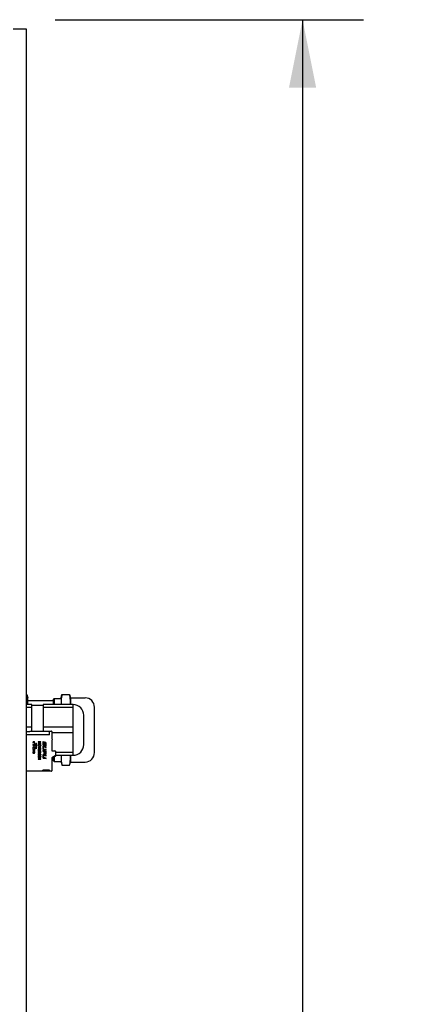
# Model space of a CAD drawing. Header units: inches. Extents: x 0 to 110, y 0 to 85.
# Tile 12 of 13: x 66.66 to 72.32, y 45.35 to 59.84. Entities that reach past the tile are written whole.
import ezdxf

# ---------------------------------------------------------------- set-up
doc = ezdxf.new("R2010")
doc.units = ezdxf.units.IN
doc.header["$LTSCALE"] = 6.05
doc.header["$MEASUREMENT"] = 0
doc.layers.get('0').update_dxf_attribs({"linetype": 'CONTINUOUS'})
doc.styles.get("Standard").update_dxf_attribs({"font": 'arial.ttf'})
doc.dimstyles.new('DIMSTYLE_1', dxfattribs={"dimtxt": 0.85, "dimasz": 1, "dimexe": 0.09, "dimexo": 0.07, "dimgap": 0.0425, "dimtad": 0, "dimtih": 1, "dimtoh": 1, "dimzin": 4, "dimdsep": 46, "dimtxsty": 'Standard', "dimblk": '_FILLED', "dimblk1": '_FILLED', "dimblk2": '_FILLED', "dimcen": 0.09, "dimadec": 3, "dimazin": 1, "dimtfac": 1, "dimtdec": 3, "dimtofl": 0, "dimtmove": 0, "dimatfit": 3, "dimldrblk": '_FILLED', "dimfxl": 0, "dimtolj": 1, "dimtzin": 4, "dimarcsym": 0})

# ---------------------------------------------------------------- blocks, each defined once
blk = doc.blocks.new('_FILLED')
at = {"color": 0, "linetype": 'ByBlock'}
blk.add_solid([(0, 0), (-1, 0.2), (-1, -0.2)], dxfattribs=at)
blk = doc.blocks.new('*D3')
at = {"color": 2, "linetype": 'Continuous'}
for p, q in [((67.187, 59.844), (71.733, 59.844)), ((70.833, 59.844), (70.833, 41.993)), ((70.833, 22.442), (70.833, 39.018)), ((67.463, 22.442), (71.733, 22.442))]:
    blk.add_line(p, q, dxfattribs=at)
for p, rotation in [((70.833, 59.844), 90), ((70.833, 22.442), 270)]:
    blk.add_blockref('_FILLED', p, dxfattribs=dict(at, rotation=rotation))
at = {"color": 2, "linetype": 'Continuous', "insert": (70.833, 41.568), "char_height": 0.85, "width": 2.97026, "attachment_point": 2, "line_spacing_factor": 0.9}
blk.add_mtext('37.40\\PREF.', dxfattribs=at)

msp = doc.modelspace()

# ---------------------------------------------------------------- linework, layer by layer
at = {"color": 7, "linetype": 'Continuous'}
for p, q in [((66.763, 59.706), (66.566, 59.706)), ((66.763, 23.564), (66.763, 59.706)), ((66.763, 49.907), (66.769, 49.907)), ((66.769, 49.905), (66.763, 49.905)), ((66.769, 49.905), (66.769, 49.907)), ((66.769, 49.907), (66.782, 49.86)), ((67.274, 49.86), (67.287, 49.907)), ((67.287, 49.907), (67.287, 49.905)), ((67.287, 49.907), (67.4, 49.907)), ((67.4, 49.905), (67.287, 49.905)), ((67.4, 49.905), (67.4, 49.907)), ((67.4, 49.907), (67.412, 49.859)), ((66.841, 49.761), (66.763, 49.761)), ((66.782, 49.761), (66.782, 49.86)), ((66.782, 49.82), (67.156, 49.82)), ((66.841, 49.37), (66.841, 49.761)), ((66.841, 49.751), (67.011, 49.751)), ((67.011, 49.761), (67.011, 49.37)), ((67.452, 49.761), (67.011, 49.761)), ((67.156, 49.835), (67.171, 49.85)), ((67.156, 49.835), (67.156, 49.761)), ((67.171, 49.85), (67.171, 49.761)), ((67.171, 49.85), (67.274, 49.85)), ((67.274, 49.86), (67.274, 49.761)), ((67.412, 49.859), (67.412, 49.761)), ((67.412, 49.859), (67.629, 49.859)), ((67.452, 49.013), (67.452, 49.761)), ((66.841, 49.72), (66.763, 49.72)), ((67.452, 49.72), (67.011, 49.72)), ((67.609, 49.171), (67.609, 49.604)), ((67.767, 49.053), (67.767, 49.721)), ((66.841, 49.428), (66.763, 49.428)), ((67.105, 49.314), (66.763, 49.314)), ((66.768, 49.358), (66.767, 49.358)), ((66.769, 49.358), (66.768, 49.358)), ((66.768, 49.358), (66.768, 49.358)), ((66.77, 49.358), (66.769, 49.358)), ((66.769, 49.358), (66.769, 49.358)), ((66.814, 49.358), (66.77, 49.358)), ((66.814, 49.37), (66.814, 49.358)), ((66.814, 49.37), (67.129, 49.37)), ((67.452, 49.428), (67.011, 49.428)), ((67.105, 49.314), (67.105, 49.37)), ((67.137, 49.362), (67.137, 49.255)), ((67.452, 49.346), (67.137, 49.346)), ((66.859, 49.174), (66.859, 49.161)), ((66.88, 49.167), (66.859, 49.174)), ((66.859, 49.161), (66.88, 49.153)), ((66.88, 49.143), (66.859, 49.135)), ((66.878, 49.212), (66.867, 49.212)), ((66.867, 49.208), (66.878, 49.208)), ((66.869, 49.199), (66.867, 49.199)), ((66.867, 49.195), (66.869, 49.195)), ((66.869, 49.195), (66.869, 49.199)), ((66.871, 49.126), (66.918, 49.143)), ((66.876, 49.199), (66.876, 49.195)), ((66.878, 49.199), (66.876, 49.199)), ((66.876, 49.195), (66.878, 49.195)), ((66.88, 49.173), (66.88, 49.167)), ((66.88, 49.153), (66.88, 49.143)), ((66.91, 49.188), (66.884, 49.179)), ((66.893, 49.168), (66.905, 49.173)), ((66.893, 49.147), (66.893, 49.168)), ((66.905, 49.152), (66.893, 49.147)), ((66.905, 49.173), (66.905, 49.152)), ((66.918, 49.143), (66.918, 49.183)), ((66.938, 49.212), (66.938, 49.208)), ((66.978, 49.212), (66.938, 49.212)), ((66.972, 49.208), (66.938, 49.198)), ((66.938, 49.208), (66.972, 49.208)), ((66.938, 49.198), (66.938, 49.195)), ((66.938, 49.195), (66.971, 49.185)), ((66.938, 49.185), (66.938, 49.181)), ((66.971, 49.185), (66.938, 49.185)), ((66.938, 49.181), (66.978, 49.181)), ((66.944, 49.196), (66.946, 49.197)), ((66.946, 49.196), (66.944, 49.196)), ((66.946, 49.197), (66.978, 49.206)), ((66.95, 49.195), (66.946, 49.196)), ((66.978, 49.187), (66.95, 49.195)), ((66.95, 49.143), (66.95, 49.131)), ((66.955, 49.143), (66.95, 49.143)), ((66.951, 49.146), (66.952, 49.151)), ((66.955, 49.131), (66.955, 49.143)), ((66.966, 49.151), (66.967, 49.147)), ((66.978, 49.206), (66.978, 49.212)), ((66.978, 49.181), (66.978, 49.187)), ((67.006, 49.212), (67.006, 49.174)), ((67.015, 49.21), (67.006, 49.212)), ((67.015, 49.175), (67.015, 49.21)), ((67.053, 49.14), (67.015, 49.147)), ((67.017, 49.161), (67.024, 49.16)), ((67.024, 49.169), (67.018, 49.17)), ((67.026, 49.197), (67.026, 49.171)), ((67.035, 49.169), (67.035, 49.195)), ((67.042, 49.204), (67.037, 49.205)), ((67.037, 49.196), (67.042, 49.195)), ((67.044, 49.192), (67.044, 49.155)), ((67.044, 49.155), (67.053, 49.153)), ((67.053, 49.153), (67.053, 49.191)), ((67.137, 49.236), (67.137, 49.078)), ((66.859, 49.135), (66.859, 49.105)), ((66.86, 49.059), (66.859, 49.058)), ((66.859, 49.058), (66.859, 49.056)), ((66.859, 49.056), (66.859, 49.053)), ((66.859, 49.053), (66.859, 49.052)), ((66.859, 49.052), (66.859, 49.05)), ((66.859, 49.05), (66.86, 49.048)), ((66.861, 49.061), (66.86, 49.059)), ((66.86, 49.048), (66.861, 49.047)), ((66.862, 49.062), (66.861, 49.061)), ((66.861, 49.047), (66.862, 49.046)), ((66.863, 49.063), (66.862, 49.062)), ((66.862, 49.056), (66.863, 49.058)), ((66.862, 49.055), (66.862, 49.056)), ((66.862, 49.054), (66.862, 49.055)), ((66.862, 49.052), (66.862, 49.054)), ((66.862, 49.051), (66.862, 49.052)), ((66.863, 49.05), (66.862, 49.051)), ((66.862, 49.046), (66.863, 49.045)), ((66.865, 49.064), (66.863, 49.063)), ((66.863, 49.059), (66.864, 49.06)), ((66.863, 49.058), (66.863, 49.059)), ((66.863, 49.049), (66.863, 49.05)), ((66.864, 49.048), (66.863, 49.049)), ((66.863, 49.045), (66.864, 49.044)), ((66.864, 49.06), (66.865, 49.06)), ((66.865, 49.047), (66.864, 49.048)), ((66.864, 49.048), (66.864, 49.048)), ((66.864, 49.044), (66.866, 49.044)), ((66.866, 49.065), (66.865, 49.064)), ((66.865, 49.06), (66.866, 49.061)), ((66.866, 49.047), (66.865, 49.047)), ((66.868, 49.065), (66.866, 49.065)), ((66.866, 49.061), (66.867, 49.061)), ((66.867, 49.047), (66.866, 49.047)), ((66.866, 49.047), (66.866, 49.047)), ((66.866, 49.044), (66.867, 49.044)), ((66.867, 49.099), (66.918, 49.118)), ((66.886, 49.088), (66.867, 49.088)), ((66.867, 49.084), (66.886, 49.084)), ((66.886, 49.075), (66.867, 49.075)), ((66.867, 49.071), (66.886, 49.071)), ((66.867, 49.061), (66.868, 49.061)), ((66.868, 49.047), (66.867, 49.047)), ((66.867, 49.047), (66.867, 49.047)), ((66.867, 49.044), (66.868, 49.044)), ((66.868, 49.061), (66.868, 49.065)), ((66.869, 49.048), (66.868, 49.047)), ((66.868, 49.044), (66.87, 49.044)), ((66.87, 49.049), (66.869, 49.048)), ((66.869, 49.048), (66.869, 49.048)), ((66.871, 49.051), (66.87, 49.05)), ((66.87, 49.05), (66.87, 49.049)), ((66.87, 49.044), (66.871, 49.045)), ((66.918, 49.131), (66.871, 49.115)), ((66.871, 49.115), (66.871, 49.126)), ((66.872, 49.055), (66.871, 49.053)), ((66.871, 49.053), (66.871, 49.051)), ((66.871, 49.045), (66.872, 49.046)), ((66.873, 49.059), (66.872, 49.057)), ((66.872, 49.057), (66.872, 49.055)), ((66.872, 49.046), (66.873, 49.047)), ((66.874, 49.061), (66.873, 49.06)), ((66.873, 49.06), (66.873, 49.059)), ((66.873, 49.048), (66.874, 49.049)), ((66.873, 49.047), (66.873, 49.048)), ((66.875, 49.062), (66.874, 49.061)), ((66.874, 49.051), (66.875, 49.054)), ((66.874, 49.049), (66.874, 49.051)), ((66.876, 49.063), (66.875, 49.062)), ((66.875, 49.054), (66.876, 49.056)), ((66.877, 49.063), (66.876, 49.063)), ((66.876, 49.058), (66.877, 49.059)), ((66.876, 49.056), (66.876, 49.058)), ((66.878, 49.064), (66.877, 49.063)), ((66.877, 49.059), (66.878, 49.06)), ((66.879, 49.064), (66.878, 49.064)), ((66.878, 49.06), (66.879, 49.06)), ((66.878, 49.048), (66.879, 49.044)), ((66.88, 49.048), (66.878, 49.048)), ((66.88, 49.064), (66.879, 49.064)), ((66.879, 49.06), (66.879, 49.06)), ((66.879, 49.06), (66.88, 49.06)), ((66.879, 49.044), (66.88, 49.045)), ((66.882, 49.063), (66.88, 49.064)), ((66.88, 49.06), (66.88, 49.06)), ((66.88, 49.06), (66.881, 49.06)), ((66.881, 49.049), (66.88, 49.048)), ((66.88, 49.045), (66.881, 49.045)), ((66.881, 49.06), (66.882, 49.059)), ((66.882, 49.05), (66.881, 49.049)), ((66.881, 49.045), (66.883, 49.046)), ((66.883, 49.063), (66.882, 49.063)), ((66.882, 49.059), (66.883, 49.058)), ((66.883, 49.051), (66.882, 49.05)), ((66.884, 49.062), (66.883, 49.063)), ((66.883, 49.058), (66.883, 49.056)), ((66.883, 49.056), (66.883, 49.054)), ((66.883, 49.054), (66.883, 49.052)), ((66.883, 49.052), (66.883, 49.051)), ((66.883, 49.046), (66.884, 49.047)), ((66.885, 49.061), (66.884, 49.062)), ((66.884, 49.047), (66.885, 49.048)), ((66.886, 49.059), (66.885, 49.061)), ((66.885, 49.048), (66.886, 49.049)), ((66.886, 49.084), (66.886, 49.088)), ((66.886, 49.071), (66.886, 49.075)), ((66.886, 49.058), (66.886, 49.059)), ((66.886, 49.056), (66.886, 49.058)), ((66.886, 49.054), (66.886, 49.056)), ((66.886, 49.052), (66.886, 49.054)), ((66.886, 49.051), (66.886, 49.052)), ((66.886, 49.049), (66.886, 49.051)), ((66.918, 49.118), (66.918, 49.131)), ((66.938, 49.126), (66.938, 49.122)), ((66.978, 49.126), (66.938, 49.126)), ((66.938, 49.122), (66.956, 49.122)), ((66.938, 49.103), (66.938, 49.097)), ((66.938, 49.097), (66.945, 49.101)), ((66.938, 49.044), (66.938, 49.04)), ((66.944, 49.044), (66.938, 49.044)), ((66.938, 49.04), (66.944, 49.04)), ((66.944, 49.04), (66.944, 49.044)), ((66.945, 49.101), (66.949, 49.103)), ((66.95, 49.091), (66.949, 49.095)), ((66.949, 49.068), (66.949, 49.072)), ((66.95, 49.131), (66.955, 49.131)), ((66.978, 49.082), (66.951, 49.082)), ((66.951, 49.077), (66.978, 49.077)), ((66.956, 49.122), (66.956, 49.117)), ((66.957, 49.071), (66.956, 49.068)), ((66.977, 49.068), (66.957, 49.071)), ((66.96, 49.112), (66.96, 49.122)), ((66.96, 49.122), (66.973, 49.122)), ((66.962, 49.067), (66.973, 49.065)), ((66.973, 49.111), (66.973, 49.122)), ((66.973, 49.065), (66.973, 49.052)), ((66.973, 49.052), (66.977, 49.052)), ((66.977, 49.052), (66.977, 49.068)), ((66.978, 49.111), (66.978, 49.126)), ((66.978, 49.077), (66.978, 49.082)), ((67.006, 49.141), (67.006, 49.109)), ((67.006, 49.085), (67.006, 49.076)), ((67.028, 49.081), (67.006, 49.085)), ((67.006, 49.076), (67.019, 49.073)), ((67.006, 49.015), (67.006, 48.984)), ((67.015, 49.11), (67.015, 49.133)), ((67.015, 49.098), (67.053, 49.091)), ((67.015, 48.986), (67.015, 49.009)), ((67.053, 49.014), (67.016, 49.022)), ((67.053, 49.1), (67.018, 49.106)), ((67.019, 49.137), (67.053, 49.13)), ((67.019, 49.073), (67.019, 49.044)), ((67.019, 49.011), (67.053, 49.004)), ((67.028, 49.045), (67.028, 49.081)), ((67.028, 49.032), (67.044, 49.028)), ((67.039, 49.038), (67.033, 49.039)), ((67.044, 49.077), (67.044, 49.042)), ((67.053, 49.075), (67.044, 49.077)), ((67.053, 49.13), (67.053, 49.14)), ((67.053, 49.091), (67.053, 49.1)), ((67.053, 49.036), (67.053, 49.075)), ((67.053, 49.004), (67.053, 49.014)), ((67.137, 49.078), (67.176, 49.078)), ((67.186, 49.004), (67.137, 48.976)), ((67.188, 48.997), (67.174, 48.997)), ((67.188, 49.076), (67.184, 49.076)), ((67.452, 49.013), (67.195, 49.013)), ((67.196, 49.062), (67.196, 49.068)), ((67.196, 49.021), (67.196, 49.058)), ((67.452, 49.054), (67.196, 49.054)), ((67.196, 49.005), (67.196, 49.011)), ((67.274, 49.013), (67.274, 48.915)), ((67.412, 49.013), (67.412, 48.915)), ((66.938, 48.982), (66.938, 48.977)), ((66.978, 48.982), (66.938, 48.982)), ((66.938, 48.977), (66.957, 48.977)), ((66.938, 48.96), (66.938, 48.956)), ((66.957, 48.96), (66.938, 48.96)), ((66.938, 48.956), (66.978, 48.956)), ((66.957, 48.977), (66.957, 48.96)), ((66.962, 48.96), (66.962, 48.977)), ((66.962, 48.977), (66.978, 48.977)), ((66.978, 48.96), (66.962, 48.96)), ((66.978, 48.977), (66.978, 48.982)), ((66.978, 48.956), (66.978, 48.96)), ((67.016, 48.973), (67.053, 48.965)), ((67.053, 48.974), (67.019, 48.981)), ((67.053, 48.965), (67.053, 48.974)), ((67.137, 48.976), (67.137, 48.787)), ((67.137, 48.954), (67.156, 48.954)), ((67.156, 48.987), (67.156, 48.939)), ((67.156, 48.939), (67.171, 48.924)), ((67.171, 48.996), (67.171, 48.924)), ((67.171, 48.924), (67.274, 48.924)), ((67.274, 48.915), (67.287, 48.868)), ((67.287, 48.87), (67.287, 48.868)), ((67.287, 48.87), (67.4, 48.87)), ((67.287, 48.868), (67.4, 48.868)), ((67.4, 48.868), (67.412, 48.915)), ((67.4, 48.868), (67.4, 48.87)), ((67.412, 48.915), (67.629, 48.915)), ((67.129, 48.779), (66.763, 48.779)), ((67.007, 48.779), (67.007, 48.797)), ((67.105, 48.797), (67.007, 48.797)), ((67.105, 48.779), (67.105, 48.797))]:
    msp.add_line(p, q, dxfattribs=at)
for points in [[(66.782, 49.796), (66.782, 49.81), (66.781, 49.823), (66.78, 49.837), (66.779, 49.85), (66.777, 49.864), (66.775, 49.877), (66.772, 49.891), (66.769, 49.905)], [(67.287, 49.905), (67.284, 49.891), (67.282, 49.877), (67.28, 49.864), (67.278, 49.85), (67.276, 49.837), (67.275, 49.823), (67.275, 49.81), (67.274, 49.796)], [(67.411, 49.761), (67.411, 49.765), (67.412, 49.781), (67.412, 49.796), (67.412, 49.812), (67.411, 49.827), (67.41, 49.843), (67.408, 49.858), (67.406, 49.874), (67.403, 49.889), (67.4, 49.905)], [(66.78, 49.761), (66.781, 49.769), (66.782, 49.783), (66.782, 49.796)], [(67.274, 49.796), (67.275, 49.783), (67.275, 49.769), (67.276, 49.761)], [(66.95, 49.174), (66.949, 49.174), (66.947, 49.173), (66.946, 49.173), (66.945, 49.172), (66.944, 49.171), (66.943, 49.171), (66.942, 49.17), (66.941, 49.169), (66.94, 49.168), (66.94, 49.168), (66.939, 49.167), (66.939, 49.166), (66.938, 49.165), (66.938, 49.164), (66.938, 49.163), (66.938, 49.161), (66.938, 49.16)], [(66.938, 49.16), (66.938, 49.158), (66.938, 49.156), (66.939, 49.154), (66.94, 49.152), (66.941, 49.151), (66.943, 49.15)], [(66.945, 49.154), (66.944, 49.155), (66.944, 49.155), (66.943, 49.156), (66.943, 49.157), (66.943, 49.157), (66.942, 49.158), (66.942, 49.159), (66.942, 49.16), (66.942, 49.161), (66.942, 49.161), (66.942, 49.162), (66.943, 49.163), (66.943, 49.164), (66.943, 49.165), (66.944, 49.165), (66.944, 49.166), (66.945, 49.167), (66.945, 49.167), (66.946, 49.168), (66.947, 49.168), (66.948, 49.169), (66.948, 49.169), (66.949, 49.17), (66.951, 49.17), (66.952, 49.17), (66.953, 49.17), (66.954, 49.171), (66.956, 49.171), (66.957, 49.171), (66.959, 49.171), (66.96, 49.171), (66.962, 49.171), (66.963, 49.17), (66.964, 49.17), (66.966, 49.17), (66.967, 49.169), (66.968, 49.169), (66.969, 49.169), (66.97, 49.168), (66.97, 49.168), (66.971, 49.167), (66.972, 49.166)], [(66.943, 49.15), (66.944, 49.149), (66.945, 49.148), (66.947, 49.148), (66.948, 49.147), (66.949, 49.147), (66.951, 49.146)], [(66.952, 49.151), (66.951, 49.151), (66.949, 49.152), (66.948, 49.152), (66.947, 49.153), (66.946, 49.153), (66.945, 49.154)], [(66.967, 49.147), (66.968, 49.147), (66.97, 49.148), (66.971, 49.148), (66.972, 49.149), (66.973, 49.15), (66.974, 49.15), (66.975, 49.151), (66.976, 49.152), (66.976, 49.153), (66.977, 49.153), (66.977, 49.154), (66.978, 49.155), (66.978, 49.156), (66.978, 49.157), (66.978, 49.158), (66.978, 49.16), (66.978, 49.161), (66.978, 49.162), (66.978, 49.163), (66.978, 49.164), (66.977, 49.165), (66.977, 49.166), (66.976, 49.167), (66.976, 49.168), (66.975, 49.169), (66.974, 49.17), (66.973, 49.171), (66.972, 49.171), (66.971, 49.172), (66.97, 49.173), (66.969, 49.173), (66.967, 49.174), (66.966, 49.174), (66.964, 49.175), (66.962, 49.175), (66.96, 49.175), (66.958, 49.175), (66.956, 49.175), (66.954, 49.175), (66.952, 49.175), (66.95, 49.174)], [(66.97, 49.153), (66.97, 49.153), (66.969, 49.152), (66.968, 49.152), (66.967, 49.152), (66.967, 49.151), (66.966, 49.151)], [(66.974, 49.16), (66.974, 49.159), (66.974, 49.157), (66.973, 49.156), (66.972, 49.155), (66.972, 49.154), (66.97, 49.153)], [(66.972, 49.166), (66.972, 49.166), (66.973, 49.165), (66.973, 49.164), (66.973, 49.164), (66.974, 49.163), (66.974, 49.162), (66.974, 49.161), (66.974, 49.16)], [(67.015, 49.147), (67.015, 49.148), (67.014, 49.148), (67.014, 49.148), (67.013, 49.148), (67.012, 49.148), (67.012, 49.148), (67.011, 49.148), (67.01, 49.148), (67.01, 49.148), (67.009, 49.147), (67.009, 49.147), (67.008, 49.147), (67.008, 49.147), (67.008, 49.146), (67.007, 49.146), (67.007, 49.146), (67.007, 49.145), (67.006, 49.145), (67.006, 49.144), (67.006, 49.144), (67.006, 49.143), (67.006, 49.142)], [(67.006, 49.142), (67.006, 49.142), (67.006, 49.142), (67.006, 49.142), (67.006, 49.141), (67.006, 49.141), (67.006, 49.141)], [(67.008, 49.166), (67.009, 49.165), (67.01, 49.164), (67.012, 49.163), (67.013, 49.162), (67.015, 49.162), (67.017, 49.161)], [(67.018, 49.17), (67.018, 49.171), (67.017, 49.171), (67.016, 49.171), (67.016, 49.172), (67.016, 49.172), (67.015, 49.173), (67.015, 49.174), (67.015, 49.175)], [(67.026, 49.171), (67.026, 49.171), (67.026, 49.171), (67.026, 49.17), (67.026, 49.17), (67.026, 49.17), (67.025, 49.17), (67.025, 49.169), (67.025, 49.169), (67.025, 49.169), (67.024, 49.169), (67.024, 49.169), (67.024, 49.169)], [(67.024, 49.16), (67.025, 49.159), (67.026, 49.159), (67.027, 49.159), (67.029, 49.159), (67.03, 49.159), (67.03, 49.16), (67.031, 49.16), (67.032, 49.16), (67.033, 49.161), (67.033, 49.162), (67.034, 49.163), (67.034, 49.164), (67.034, 49.165), (67.034, 49.166), (67.035, 49.168), (67.035, 49.169)], [(67.028, 49.205), (67.028, 49.205), (67.027, 49.204), (67.027, 49.203), (67.026, 49.202), (67.026, 49.202), (67.026, 49.201), (67.026, 49.2), (67.026, 49.199), (67.026, 49.198), (67.026, 49.197)], [(67.037, 49.205), (67.035, 49.205), (67.034, 49.206), (67.033, 49.206), (67.032, 49.206), (67.031, 49.206), (67.03, 49.206), (67.029, 49.206), (67.028, 49.205)], [(67.035, 49.195), (67.035, 49.196), (67.035, 49.196), (67.035, 49.196), (67.035, 49.196), (67.035, 49.196), (67.035, 49.197), (67.036, 49.197), (67.036, 49.197), (67.036, 49.197), (67.036, 49.197), (67.037, 49.196), (67.037, 49.196)], [(67.053, 49.191), (67.053, 49.193), (67.053, 49.195), (67.052, 49.197), (67.052, 49.199), (67.05, 49.201), (67.049, 49.202), (67.047, 49.203), (67.046, 49.203), (67.044, 49.204), (67.042, 49.204)], [(67.042, 49.195), (67.042, 49.195), (67.043, 49.195), (67.043, 49.195), (67.044, 49.194), (67.044, 49.194), (67.044, 49.193), (67.044, 49.193), (67.044, 49.192)], [(66.946, 49.107), (66.944, 49.106), (66.938, 49.103)], [(66.941, 49.093), (66.94, 49.093), (66.94, 49.092), (66.939, 49.092), (66.939, 49.091), (66.938, 49.09), (66.938, 49.09), (66.938, 49.089), (66.938, 49.088), (66.938, 49.087), (66.938, 49.086), (66.938, 49.085), (66.938, 49.085), (66.938, 49.084), (66.938, 49.083), (66.939, 49.082), (66.939, 49.082), (66.939, 49.081), (66.94, 49.08), (66.941, 49.08), (66.941, 49.079), (66.942, 49.079), (66.942, 49.079), (66.943, 49.078), (66.944, 49.078), (66.945, 49.078), (66.946, 49.078), (66.947, 49.078), (66.948, 49.077), (66.95, 49.077), (66.951, 49.077)], [(66.941, 49.069), (66.94, 49.068), (66.939, 49.067), (66.939, 49.067), (66.939, 49.066), (66.938, 49.065), (66.938, 49.064), (66.938, 49.063), (66.938, 49.063), (66.938, 49.062), (66.938, 49.061), (66.938, 49.06), (66.938, 49.059), (66.938, 49.058), (66.939, 49.057), (66.939, 49.056), (66.939, 49.056), (66.94, 49.055), (66.941, 49.054), (66.941, 49.054), (66.942, 49.053), (66.943, 49.052), (66.944, 49.052), (66.945, 49.051), (66.947, 49.051), (66.948, 49.051), (66.949, 49.051), (66.951, 49.05), (66.952, 49.05), (66.953, 49.05), (66.955, 49.051), (66.956, 49.051), (66.957, 49.051), (66.958, 49.052), (66.959, 49.052), (66.96, 49.053), (66.961, 49.053), (66.961, 49.054), (66.962, 49.054)], [(66.942, 49.031), (66.941, 49.03), (66.94, 49.03), (66.94, 49.029), (66.939, 49.028), (66.939, 49.028), (66.938, 49.027), (66.938, 49.026), (66.938, 49.026), (66.938, 49.025), (66.938, 49.024), (66.938, 49.023), (66.938, 49.022), (66.938, 49.022), (66.938, 49.021), (66.938, 49.02), (66.939, 49.019), (66.939, 49.019), (66.939, 49.018), (66.94, 49.018), (66.941, 49.017), (66.941, 49.016), (66.942, 49.016), (66.943, 49.015), (66.944, 49.015), (66.945, 49.014), (66.946, 49.014), (66.948, 49.014), (66.949, 49.013), (66.95, 49.013), (66.952, 49.013), (66.954, 49.013), (66.955, 49.013), (66.957, 49.013), (66.959, 49.013), (66.961, 49.013), (66.962, 49.013), (66.964, 49.013), (66.965, 49.013), (66.967, 49.013), (66.968, 49.014), (66.969, 49.014), (66.971, 49.015), (66.972, 49.015), (66.973, 49.015), (66.973, 49.016), (66.974, 49.016)], [(66.956, 49.007), (66.955, 49.008), (66.955, 49.008), (66.954, 49.008), (66.953, 49.009), (66.952, 49.009), (66.95, 49.009), (66.949, 49.009), (66.948, 49.009), (66.947, 49.009), (66.946, 49.008), (66.945, 49.008), (66.944, 49.007), (66.943, 49.007), (66.942, 49.006), (66.941, 49.006), (66.94, 49.005), (66.94, 49.004), (66.939, 49.004), (66.939, 49.003), (66.938, 49.002), (66.938, 49.001), (66.938, 49), (66.938, 48.999), (66.938, 48.999), (66.938, 48.998), (66.938, 48.997), (66.938, 48.996), (66.938, 48.995), (66.938, 48.994), (66.939, 48.993), (66.939, 48.992), (66.94, 48.992), (66.94, 48.991), (66.941, 48.99), (66.942, 48.99), (66.943, 48.989)], [(66.949, 49.095), (66.948, 49.095), (66.947, 49.095), (66.946, 49.095), (66.945, 49.095), (66.944, 49.095), (66.943, 49.095), (66.943, 49.094), (66.942, 49.094), (66.941, 49.094), (66.941, 49.093)], [(66.949, 49.072), (66.947, 49.072), (66.945, 49.071), (66.944, 49.071), (66.943, 49.07), (66.942, 49.07), (66.941, 49.069)], [(66.943, 49.084), (66.943, 49.084), (66.943, 49.085), (66.943, 49.085), (66.942, 49.086), (66.942, 49.086), (66.942, 49.087), (66.942, 49.087), (66.942, 49.088), (66.943, 49.088), (66.943, 49.089), (66.943, 49.089), (66.943, 49.089), (66.944, 49.09), (66.944, 49.09), (66.944, 49.09), (66.945, 49.09), (66.945, 49.091), (66.946, 49.091), (66.946, 49.091), (66.947, 49.091), (66.948, 49.091), (66.949, 49.091), (66.949, 49.091), (66.95, 49.091)], [(66.945, 49.056), (66.944, 49.057), (66.944, 49.057), (66.943, 49.058), (66.943, 49.058), (66.942, 49.059), (66.942, 49.059), (66.942, 49.06), (66.942, 49.06), (66.942, 49.061), (66.942, 49.061), (66.942, 49.062), (66.942, 49.063), (66.942, 49.063), (66.942, 49.064), (66.942, 49.064), (66.943, 49.065), (66.943, 49.065), (66.943, 49.065), (66.944, 49.066), (66.944, 49.066), (66.945, 49.067), (66.946, 49.067), (66.946, 49.067), (66.947, 49.067), (66.948, 49.068), (66.949, 49.068)], [(66.977, 49.019), (66.977, 49.019), (66.977, 49.02), (66.978, 49.021), (66.978, 49.022), (66.978, 49.023), (66.978, 49.023), (66.978, 49.024), (66.978, 49.025), (66.978, 49.026), (66.977, 49.027), (66.977, 49.027), (66.977, 49.028), (66.976, 49.029), (66.976, 49.029), (66.975, 49.03), (66.974, 49.03), (66.974, 49.031), (66.973, 49.031), (66.972, 49.032), (66.97, 49.032), (66.969, 49.033), (66.968, 49.033), (66.967, 49.033), (66.965, 49.034), (66.963, 49.034), (66.962, 49.034), (66.96, 49.034), (66.958, 49.034), (66.956, 49.034), (66.955, 49.034), (66.953, 49.034), (66.951, 49.034), (66.95, 49.033), (66.948, 49.033), (66.947, 49.033), (66.946, 49.033), (66.945, 49.032), (66.944, 49.032), (66.943, 49.031), (66.942, 49.031)], [(66.945, 49.019), (66.944, 49.019), (66.944, 49.02), (66.943, 49.02), (66.943, 49.02), (66.943, 49.021), (66.942, 49.021), (66.942, 49.022), (66.942, 49.022), (66.942, 49.023), (66.942, 49.023), (66.942, 49.023), (66.942, 49.024), (66.942, 49.024), (66.942, 49.025), (66.942, 49.025), (66.942, 49.026), (66.943, 49.026), (66.943, 49.027), (66.943, 49.027), (66.944, 49.027), (66.944, 49.028), (66.945, 49.028)], [(66.944, 48.993), (66.943, 48.994), (66.942, 48.995), (66.942, 48.996), (66.942, 48.997), (66.942, 48.998), (66.942, 48.999), (66.942, 49.001), (66.943, 49.002), (66.944, 49.002), (66.944, 49.003), (66.946, 49.004), (66.947, 49.004), (66.948, 49.005), (66.95, 49.005), (66.951, 49.005), (66.953, 49.004), (66.954, 49.004), (66.955, 49.003)], [(66.947, 49.082), (66.946, 49.082), (66.946, 49.082), (66.945, 49.082), (66.945, 49.083), (66.944, 49.083), (66.944, 49.083), (66.943, 49.083), (66.943, 49.084)], [(66.955, 49.003), (66.956, 49.002), (66.957, 49.001), (66.957, 49), (66.958, 48.999), (66.958, 48.998), (66.957, 48.996), (66.957, 48.995), (66.956, 48.994), (66.955, 48.993), (66.955, 48.993), (66.953, 48.992), (66.952, 48.992), (66.951, 48.991), (66.949, 48.991), (66.948, 48.992), (66.946, 48.992), (66.945, 48.992), (66.944, 48.993)], [(66.956, 49.068), (66.957, 49.067), (66.958, 49.067), (66.958, 49.066), (66.959, 49.066), (66.959, 49.065), (66.959, 49.065), (66.96, 49.064), (66.96, 49.064), (66.96, 49.063), (66.96, 49.062), (66.96, 49.062), (66.96, 49.061), (66.96, 49.06), (66.96, 49.06), (66.96, 49.059), (66.96, 49.059), (66.959, 49.058), (66.959, 49.058), (66.958, 49.057), (66.958, 49.057), (66.957, 49.056), (66.957, 49.056), (66.956, 49.056), (66.955, 49.055), (66.955, 49.055), (66.954, 49.055), (66.953, 49.055), (66.952, 49.055), (66.951, 49.055), (66.95, 49.055), (66.949, 49.055), (66.948, 49.055), (66.947, 49.055), (66.946, 49.056), (66.945, 49.056), (66.945, 49.056)], [(66.945, 49.028), (66.945, 49.028), (66.946, 49.029), (66.946, 49.029), (66.947, 49.029), (66.948, 49.029), (66.948, 49.029), (66.949, 49.029), (66.95, 49.03), (66.951, 49.03), (66.952, 49.03), (66.953, 49.03), (66.954, 49.03), (66.955, 49.03), (66.956, 49.03), (66.957, 49.03), (66.958, 49.03), (66.959, 49.03), (66.96, 49.03), (66.961, 49.03), (66.963, 49.03), (66.964, 49.03), (66.965, 49.03), (66.966, 49.029), (66.967, 49.029), (66.968, 49.029), (66.968, 49.029), (66.969, 49.029), (66.97, 49.028), (66.97, 49.028), (66.971, 49.028)], [(66.971, 49.019), (66.97, 49.019), (66.97, 49.018), (66.969, 49.018), (66.968, 49.018), (66.968, 49.018), (66.967, 49.018), (66.966, 49.017), (66.965, 49.017), (66.964, 49.017), (66.963, 49.017), (66.962, 49.017), (66.961, 49.017), (66.96, 49.017), (66.959, 49.017), (66.958, 49.017), (66.957, 49.017), (66.956, 49.017), (66.955, 49.017), (66.953, 49.017), (66.952, 49.017), (66.951, 49.017), (66.95, 49.017), (66.95, 49.017), (66.949, 49.018), (66.948, 49.018), (66.947, 49.018), (66.947, 49.018), (66.946, 49.018), (66.945, 49.019), (66.945, 49.019)], [(66.956, 49.114), (66.955, 49.114), (66.955, 49.113), (66.955, 49.112), (66.954, 49.112), (66.954, 49.112), (66.953, 49.111), (66.953, 49.111), (66.952, 49.11), (66.952, 49.11), (66.951, 49.109), (66.95, 49.109), (66.949, 49.108), (66.948, 49.108), (66.947, 49.107), (66.946, 49.107)], [(66.951, 49.082), (66.95, 49.082), (66.949, 49.082), (66.949, 49.082), (66.948, 49.082), (66.947, 49.082), (66.947, 49.082)], [(66.949, 49.103), (66.949, 49.103), (66.95, 49.103), (66.95, 49.103), (66.95, 49.103), (66.95, 49.104), (66.951, 49.104)], [(66.951, 49.104), (66.951, 49.104), (66.952, 49.105), (66.953, 49.105), (66.953, 49.106), (66.954, 49.106), (66.954, 49.106)], [(66.954, 49.106), (66.955, 49.107), (66.955, 49.107), (66.955, 49.108), (66.956, 49.108), (66.956, 49.109), (66.956, 49.109)], [(66.956, 49.117), (66.956, 49.117), (66.956, 49.116), (66.956, 49.116), (66.956, 49.116), (66.956, 49.115), (66.956, 49.115), (66.956, 49.115), (66.956, 49.114)], [(66.956, 49.109), (66.956, 49.108), (66.957, 49.107), (66.957, 49.106), (66.957, 49.105), (66.958, 49.104), (66.958, 49.104), (66.959, 49.103), (66.959, 49.102), (66.96, 49.102), (66.961, 49.101), (66.961, 49.101), (66.962, 49.101), (66.963, 49.1), (66.964, 49.1), (66.965, 49.1), (66.966, 49.1), (66.967, 49.1), (66.968, 49.1), (66.969, 49.1), (66.97, 49.1), (66.971, 49.101), (66.972, 49.101), (66.973, 49.101), (66.974, 49.102), (66.974, 49.102), (66.975, 49.103), (66.975, 49.103), (66.976, 49.104), (66.976, 49.104), (66.977, 49.105), (66.977, 49.105), (66.977, 49.106), (66.977, 49.107), (66.977, 49.108), (66.978, 49.109), (66.978, 49.109), (66.978, 49.11), (66.978, 49.111)], [(66.96, 49.003), (66.959, 49.004), (66.959, 49.004), (66.958, 49.005), (66.958, 49.006), (66.957, 49.007), (66.956, 49.007)], [(66.963, 49.105), (66.963, 49.105), (66.963, 49.106), (66.962, 49.106), (66.962, 49.106), (66.962, 49.107), (66.961, 49.107), (66.961, 49.108), (66.961, 49.108), (66.961, 49.109), (66.961, 49.109), (66.96, 49.11), (66.96, 49.111), (66.96, 49.112), (66.96, 49.112)], [(66.977, 49.003), (66.976, 49.004), (66.975, 49.005), (66.973, 49.006), (66.972, 49.007), (66.97, 49.007), (66.968, 49.007), (66.967, 49.007), (66.965, 49.007), (66.964, 49.007), (66.962, 49.006), (66.961, 49.005), (66.96, 49.004), (66.96, 49.003)], [(66.96, 48.993), (66.96, 48.992), (66.961, 48.991), (66.962, 48.99), (66.964, 48.989), (66.965, 48.989), (66.967, 48.989), (66.968, 48.989), (66.97, 48.989), (66.972, 48.989), (66.973, 48.99), (66.975, 48.991), (66.976, 48.992), (66.977, 48.994), (66.977, 48.995), (66.978, 48.997), (66.978, 48.998), (66.978, 49), (66.977, 49.001), (66.977, 49.003)], [(66.962, 49.054), (66.963, 49.055), (66.963, 49.056), (66.963, 49.057), (66.964, 49.057), (66.964, 49.058), (66.964, 49.059), (66.964, 49.06), (66.964, 49.06), (66.964, 49.061), (66.964, 49.062), (66.964, 49.063), (66.964, 49.064), (66.963, 49.064), (66.963, 49.065), (66.963, 49.066), (66.962, 49.067)], [(66.963, 48.994), (66.963, 48.995), (66.962, 48.996), (66.962, 48.997), (66.962, 48.998), (66.962, 48.999), (66.962, 49), (66.962, 49.001), (66.963, 49.002), (66.964, 49.002), (66.965, 49.003), (66.966, 49.003), (66.967, 49.003), (66.969, 49.003), (66.97, 49.003), (66.971, 49.003), (66.972, 49.002)], [(66.973, 49.111), (66.973, 49.11), (66.973, 49.11), (66.973, 49.109), (66.973, 49.108), (66.973, 49.108), (66.972, 49.107), (66.972, 49.107), (66.972, 49.106), (66.971, 49.106), (66.971, 49.106), (66.971, 49.105), (66.97, 49.105), (66.969, 49.105), (66.969, 49.105), (66.968, 49.104), (66.967, 49.104), (66.967, 49.104), (66.966, 49.104), (66.965, 49.104), (66.965, 49.105), (66.964, 49.105), (66.963, 49.105)], [(66.972, 49.002), (66.973, 49.001), (66.973, 49), (66.974, 48.999), (66.974, 48.998), (66.974, 48.997), (66.974, 48.996), (66.973, 48.995), (66.972, 48.995), (66.972, 48.994), (66.971, 48.993), (66.969, 48.993), (66.968, 48.993), (66.967, 48.993), (66.965, 48.993), (66.964, 48.994), (66.963, 48.994)], [(66.971, 49.028), (66.972, 49.028), (66.972, 49.027), (66.972, 49.027), (66.973, 49.026), (66.973, 49.026), (66.973, 49.026), (66.974, 49.025), (66.974, 49.025), (66.974, 49.024), (66.974, 49.024), (66.974, 49.023), (66.974, 49.023), (66.974, 49.022), (66.974, 49.022), (66.973, 49.022), (66.973, 49.021), (66.973, 49.021), (66.973, 49.02), (66.972, 49.02), (66.972, 49.02), (66.971, 49.019), (66.971, 49.019)], [(66.974, 49.016), (66.975, 49.017), (66.976, 49.018), (66.976, 49.018), (66.977, 49.019)], [(67.006, 49.109), (67.006, 49.108), (67.006, 49.107), (67.006, 49.105), (67.007, 49.104), (67.007, 49.103), (67.008, 49.102), (67.009, 49.101), (67.01, 49.101), (67.011, 49.1), (67.012, 49.099), (67.014, 49.099), (67.015, 49.098)], [(67.016, 49.022), (67.014, 49.022), (67.013, 49.023), (67.012, 49.023), (67.011, 49.023), (67.01, 49.022), (67.009, 49.022), (67.008, 49.021), (67.007, 49.021), (67.007, 49.02), (67.006, 49.019), (67.006, 49.018), (67.006, 49.017), (67.006, 49.016), (67.006, 49.015)], [(67.015, 49.009), (67.015, 49.01), (67.015, 49.01), (67.015, 49.011), (67.015, 49.011), (67.015, 49.011), (67.015, 49.012), (67.016, 49.012), (67.016, 49.012), (67.016, 49.012), (67.017, 49.012), (67.017, 49.012), (67.018, 49.012), (67.018, 49.012), (67.018, 49.012), (67.019, 49.012), (67.019, 49.011)], [(67.019, 49.044), (67.019, 49.042), (67.019, 49.041), (67.019, 49.039), (67.02, 49.038), (67.02, 49.037), (67.021, 49.036)], [(67.021, 49.036), (67.022, 49.035), (67.023, 49.034), (67.024, 49.033), (67.025, 49.032), (67.026, 49.032), (67.028, 49.032)], [(67.044, 49.028), (67.046, 49.028), (67.047, 49.028), (67.048, 49.028), (67.049, 49.028), (67.05, 49.028), (67.051, 49.029)], [(67.051, 49.029), (67.052, 49.03), (67.052, 49.03), (67.052, 49.031), (67.053, 49.032), (67.053, 49.033), (67.053, 49.034), (67.053, 49.035), (67.053, 49.036)], [(67.276, 49.013), (67.275, 49.005), (67.275, 48.992), (67.274, 48.978)], [(67.4, 48.87), (67.403, 48.885), (67.406, 48.901), (67.408, 48.916), (67.41, 48.932), (67.411, 48.947), (67.412, 48.963), (67.412, 48.978), (67.412, 48.994), (67.411, 49.009), (67.411, 49.013)], [(66.943, 48.989), (66.944, 48.989), (66.944, 48.988), (66.946, 48.988), (66.947, 48.988), (66.948, 48.987), (66.949, 48.987), (66.95, 48.987), (66.951, 48.987), (66.952, 48.988), (66.953, 48.988), (66.954, 48.988), (66.955, 48.988), (66.956, 48.989), (66.957, 48.989), (66.957, 48.99), (66.958, 48.99), (66.958, 48.991), (66.959, 48.992), (66.959, 48.993), (66.96, 48.993)], [(67.006, 48.984), (67.006, 48.983), (67.006, 48.982), (67.006, 48.981), (67.006, 48.98), (67.007, 48.979), (67.007, 48.978), (67.008, 48.977), (67.008, 48.977)], [(67.008, 48.977), (67.009, 48.976), (67.01, 48.975), (67.011, 48.974), (67.013, 48.974), (67.014, 48.973), (67.016, 48.973)], [(67.019, 48.981), (67.018, 48.982), (67.018, 48.982), (67.017, 48.982), (67.016, 48.983), (67.016, 48.983), (67.015, 48.984), (67.015, 48.985), (67.015, 48.985), (67.014, 48.986), (67.015, 48.986)], [(67.274, 48.978), (67.275, 48.965), (67.275, 48.951), (67.276, 48.938), (67.278, 48.924), (67.28, 48.911), (67.282, 48.897), (67.284, 48.883), (67.287, 48.87)]]:
    msp.add_lwpolyline(points, dxfattribs=at)
for centre, radius, start, end in [((67.452, 49.604), 0.157, 0, 90), ((67.629, 49.721), 0.138, 0, 90), ((67.129, 49.362), 0.00787, 0, 90), ((66.867, 49.204), 0.00844, 90, 270), ((66.867, 49.204), 0.00422, 90, 270), ((66.878, 49.204), 0.00844, 270, 90), ((66.878, 49.204), 0.00422, 270, 90), ((66.886, 49.173), 0.00656, 110, 180), ((66.912, 49.183), 0.0059, 0, 110), ((67.023, 49.174), 0.0169, 180.0027, 210.3053), ((67.137, 49.245), 0.00984, 270, 90), ((67.452, 49.171), 0.157, 270, 360), ((66.865, 49.105), 0.0059, 180, 290), ((66.867, 49.08), 0.00844, 90, 270), ((66.867, 49.08), 0.00422, 90, 270), ((67.018, 49.133), 0.00394, 78.1785, 180), ((67.018, 49.11), 0.00394, 180, 259.0347), ((67.034, 49.045), 0.00591, 179.9845, 257.6096), ((67.04, 49.042), 0.00394, 257.6109, 360), ((67.176, 49.058), 0.0197, 0, 90), ((67.176, 49.021), 0.0197, 300, 360), ((67.188, 49.068), 0.00787, 0, 90), ((67.188, 49.005), 0.00787, 270, 360), ((67.188, 49.011), 0.00787, 0, 28.9602), ((67.188, 49.062), 0.00787, 350.0886, 360), ((67.629, 49.053), 0.138, 270, 360), ((67.129, 48.787), 0.00787, 270, 360)]:
    msp.add_arc(centre, radius, start, end, dxfattribs=at)

# ---------------------------------------------------------------- dimensions: what is measured, and where the dimension line sits
at = {"color": 2, "linetype": 'Continuous'}
dim = msp.add_linear_dim(base=(70.833, 22.442), p1=(67.117, 59.844), p2=(67.393, 22.442), angle=270, text='<>\\PREF.', dimstyle='DIMSTYLE_1', dxfattribs=at)
dim.commit()
dim.dimension.update_dxf_attribs({"geometry": '*D3', "text_midpoint": (70.833, 40.506), "dimtype": 160})

doc.saveas('drawing.dxf')
